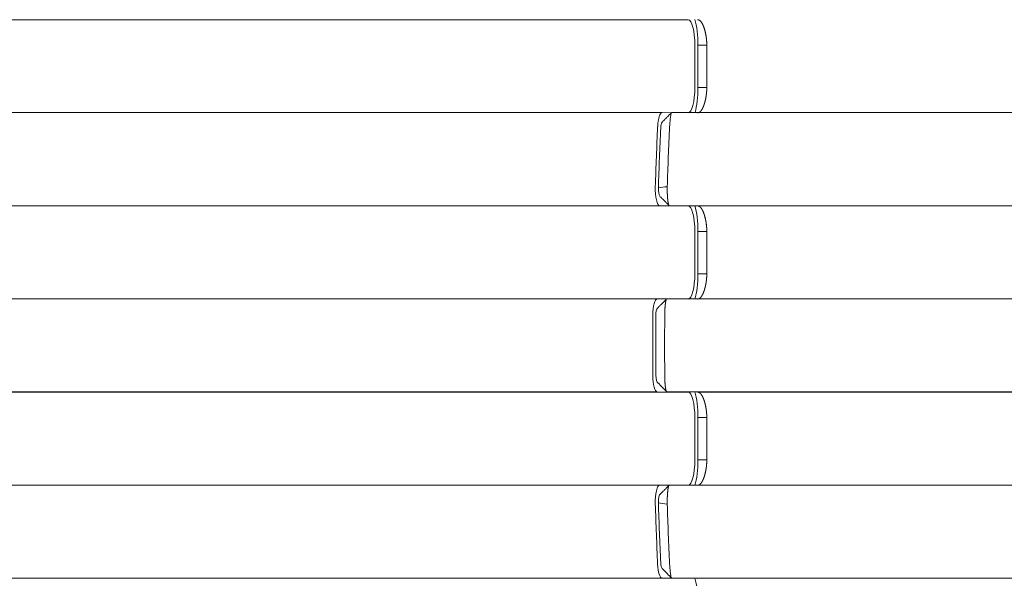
# Model space of a CAD drawing. Header units: millimetres. Extents: x 25069 to 61396, y 8621 to 21558.
# Tile 182 of 256: x 35815 to 35873, y 12414 to 12447. Entities that reach past the tile are written whole.
import ezdxf

# ---------------------------------------------------------------- set-up
doc = ezdxf.new("R2010")
doc.units = ezdxf.units.MM
doc.layers.add('10', color=7, linetype='Continuous')

msp = doc.modelspace()

# ---------------------------------------------------------------- linework, layer by layer
at = {"layer": '10', "color": 7, "linetype": 'Continuous', "lineweight": 18}
for p, q in [((35747.518, 12447.001), (35854.706, 12447.001)), ((35855.108, 12442.998), (35855.108, 12445.498)), ((35855.29, 12442.997), (35855.29, 12445.497)), ((35855.813, 12445.498), (35855.813, 12442.998)), ((35753.784, 12441.511), (35853.176, 12441.511)), ((35853.176, 12441.511), (35853.732, 12441.507)), ((35853.736, 12441.511), (35939.784, 12441.511)), ((35853.598, 12436.008), (35853.038, 12436.012)), ((35853.598, 12436.012), (35855.266, 12436.001)), ((35939.785, 12436.012), (35853.598, 12436.012)), ((35855.266, 12436.001), (35943.783, 12436.001)), ((35855.108, 12431.998), (35855.108, 12434.498)), ((35855.29, 12431.997), (35855.29, 12434.497)), ((35855.813, 12434.498), (35855.813, 12431.998)), ((35753.785, 12430.512), (35852.891, 12430.513)), ((35852.891, 12430.513), (35853.447, 12430.509)), ((35853.451, 12430.513), (35939.785, 12430.513)), ((35853.451, 12425.009), (35852.891, 12425.013)), ((35853.451, 12425.013), (35855.266, 12425.001)), ((35939.785, 12425.013), (35853.451, 12425.013)), ((35855.266, 12425.001), (35943.783, 12425.001)), ((35855.108, 12420.998), (35855.108, 12423.498)), ((35855.29, 12420.997), (35855.29, 12423.5)), ((35855.813, 12423.498), (35855.813, 12420.998)), ((35753.785, 12419.511), (35853.038, 12419.512)), ((35853.038, 12419.512), (35853.594, 12419.508)), ((35853.598, 12419.512), (35939.785, 12419.512)), ((35853.736, 12414.007), (35853.176, 12414.011)), ((35853.736, 12414.011), (35855.266, 12414.001)), ((35939.785, 12414.011), (35853.736, 12414.011))]:
    msp.add_line(p, q, dxfattribs=at)
at = {"layer": '10', "color": 7, "linetype": 'Continuous', "lineweight": 13}
for p, q in [((35746.816, 12435.998), (35854.729, 12435.998)), ((35853.021, 12436.014), (35753.785, 12436.013)), ((35746.784, 12424.998), (35854.729, 12424.998)), ((35852.876, 12425.014), (35753.785, 12425.014)), ((35853.162, 12414.012), (35753.785, 12414.012))]:
    msp.add_line(p, q, dxfattribs=at)
at = {"layer": '10', "color": 7, "linetype": 'Continuous', "lineweight": 18}
for centre, major_axis, ratio, start_param, end_param in [((35854.706, 12445.501), (-0.001, 1.5), 0.26776, 4.710546, 6.281342), ((35854.706, 12443.001), (-0.001, 1.5), 0.26776, 3.13975, 4.710546), ((35853.176, 12440.511), (0, 1), 0.26776, -0.001843, 1.399266), ((35873.101, 12427.634), (-0.038, 76.5), 0.26776, 1.399266, 1.446128), ((35871.9, 12427.588), (-0.034, 73.85), 0.258637, 1.393706, 1.441943), ((35853.038, 12437.012), (0, 1), 0.26776, 1.446128, 3.13975), ((35854.706, 12434.501), (-0.001, 1.5), 0.26776, 4.710546, 6.281342), ((35854.706, 12432.001), (-0.001, 1.5), 0.26776, 3.13975, 4.710546), ((35852.891, 12429.513), (0, 1), 0.26776, -0.001843, 1.545773), ((35873.101, 12427.634), (-0.038, 76.5), 0.26776, 1.545773, 1.592134), ((35871.861, 12427.641), (-0.034, 73.695), 0.258637, 1.545133, 1.592918), ((35852.891, 12426.013), (0, 1), 0.26776, 1.592134, 3.13975), ((35854.706, 12423.501), (-0.001, 1.5), 0.26776, 4.710546, 6.281342), ((35854.706, 12421.001), (-0.001, 1.5), 0.26776, 3.13975, 4.710546), ((35853.038, 12418.512), (0, 1), 0.26776, -0.001843, 1.691779), ((35871.9, 12427.695), (-0.034, 73.85), 0.258637, 1.696108, 1.744345), ((35873.101, 12427.634), (-0.038, 76.5), 0.26776, 1.691779, 1.738641), ((35853.176, 12415.011), (0, 1), 0.26776, 1.738641, 3.13975)]:
    msp.add_ellipse(centre, major_axis=major_axis, ratio=ratio, start_param=start_param, end_param=end_param, dxfattribs=at)
for points, degree in [([(35855.29, 12445.497), (35855.294, 12446.08), (35855.221, 12446.631), (35855.108, 12447.014)], 3), ([(35855.29, 12445.497), (35855.813, 12445.498)], 1), ([(35855.12, 12441.525), (35855.226, 12441.904), (35855.294, 12442.436), (35855.29, 12442.997)], 3), ([(35855.29, 12442.997), (35855.464, 12442.998), (35855.639, 12442.998), (35855.813, 12442.998)], 3), ([(35853.714, 12441.493), (35853.177, 12440.95)], 1), ([(35853.092, 12440.589), (35853.099, 12440.759), (35853.134, 12440.901), (35853.178, 12440.951)], 3), ([(35853.616, 12440.681), (35853.562, 12439.504), (35853.516, 12438.322), (35853.476, 12437.136)], 3), ([(35853.036, 12436.576), (35852.983, 12436.645), (35852.944, 12436.856), (35852.953, 12437.068)], 3), ([(35852.954, 12437.068), (35853.127, 12437.091), (35853.301, 12437.113), (35853.476, 12437.136)], 3), ([(35853.035, 12436.576), (35853.565, 12436.046)], 1), ([(35853.565, 12436.046), (35853.598, 12436.012)], 1), ([(35855.29, 12434.497), (35855.294, 12435.08), (35855.221, 12435.631), (35855.108, 12436.014)], 3), ([(35855.29, 12434.497), (35855.813, 12434.498)], 1), ([(35855.111, 12430.493), (35855.223, 12430.874), (35855.294, 12431.42), (35855.29, 12431.997)], 3), ([(35855.29, 12431.997), (35855.464, 12431.998), (35855.639, 12431.998), (35855.813, 12431.998)], 3), ([(35853.42, 12430.483), (35852.89, 12429.95)], 1), ([(35852.805, 12429.524), (35852.805, 12429.729), (35852.848, 12429.913), (35852.9, 12429.96)], 3), ([(35853.329, 12429.537), (35853.322, 12428.355), (35853.322, 12427.173), (35853.329, 12425.991)], 3), ([(35852.928, 12425.553), (35852.864, 12425.548), (35852.805, 12425.761), (35852.805, 12426.003)], 3), ([(35853.451, 12425.013), (35853.277, 12425.193), (35853.103, 12425.373), (35852.928, 12425.553)], 3), ([(35855.29, 12423.5), (35855.294, 12424.082), (35855.221, 12424.632), (35855.108, 12425.015)], 3), ([(35855.111, 12419.492), (35855.223, 12419.873), (35855.294, 12420.419), (35855.29, 12420.997)], 3), ([(35855.813, 12420.998), (35855.29, 12420.997)], 1), ([(35853.565, 12419.478), (35853.035, 12418.947)], 1), ([(35852.953, 12418.456), (35852.942, 12418.719), (35853.004, 12418.979), (35853.075, 12418.97)], 3), ([(35853.476, 12418.391), (35853.301, 12418.413), (35853.127, 12418.434), (35852.954, 12418.456)], 3), ([(35853.476, 12418.391), (35853.516, 12417.204), (35853.562, 12416.022), (35853.616, 12414.844)], 3), ([(35853.213, 12414.552), (35853.155, 12414.548), (35853.101, 12414.719), (35853.092, 12414.934)], 3), ([(35853.736, 12414.011), (35853.562, 12414.191), (35853.387, 12414.371), (35853.213, 12414.552)], 3), ([(35855.29, 12412.5), (35855.294, 12413.082), (35855.221, 12413.632), (35855.108, 12414.015)], 3)]:
    msp.add_open_spline(points, degree=degree, dxfattribs=at)
for points, knots in [([(35855.266, 12447.001), (35855.27, 12447.001), (35855.278, 12447.001), (35855.289, 12447), (35855.3, 12446.998), (35855.311, 12446.996), (35855.322, 12446.993), (35855.333, 12446.989), (35855.344, 12446.985), (35855.355, 12446.98), (35855.365, 12446.975), (35855.376, 12446.969), (35855.386, 12446.962), (35855.396, 12446.955), (35855.406, 12446.948), (35855.416, 12446.939), (35855.426, 12446.931), (35855.435, 12446.922), (35855.445, 12446.912), (35855.454, 12446.902), (35855.464, 12446.891), (35855.473, 12446.88), (35855.482, 12446.869), (35855.491, 12446.857), (35855.5, 12446.844), (35855.508, 12446.831), (35855.517, 12446.818), (35855.525, 12446.805), (35855.534, 12446.791), (35855.542, 12446.776), (35855.55, 12446.762), (35855.558, 12446.747), (35855.566, 12446.731), (35855.573, 12446.716), (35855.581, 12446.7), (35855.588, 12446.684), (35855.596, 12446.667), (35855.603, 12446.65), (35855.61, 12446.633), (35855.617, 12446.616), (35855.624, 12446.598), (35855.631, 12446.581), (35855.637, 12446.563), (35855.644, 12446.544), (35855.65, 12446.526), (35855.656, 12446.507), (35855.662, 12446.489), (35855.668, 12446.47), (35855.674, 12446.451), (35855.68, 12446.432), (35855.686, 12446.412), (35855.691, 12446.393), (35855.697, 12446.373), (35855.702, 12446.354), (35855.707, 12446.334), (35855.712, 12446.314), (35855.717, 12446.294), (35855.722, 12446.274), (35855.726, 12446.254), (35855.731, 12446.234), (35855.735, 12446.214), (35855.74, 12446.194), (35855.744, 12446.174), (35855.748, 12446.153), (35855.752, 12446.133), (35855.756, 12446.113), (35855.759, 12446.093), (35855.763, 12446.072), (35855.766, 12446.052), (35855.77, 12446.032), (35855.773, 12446.012), (35855.776, 12445.992), (35855.779, 12445.972), (35855.782, 12445.952), (35855.784, 12445.932), (35855.787, 12445.912), (35855.789, 12445.892), (35855.792, 12445.872), (35855.794, 12445.852), (35855.796, 12445.833), (35855.798, 12445.813), (35855.8, 12445.794), (35855.802, 12445.775), (35855.803, 12445.755), (35855.805, 12445.736), (35855.806, 12445.717), (35855.807, 12445.698), (35855.808, 12445.679), (35855.809, 12445.661), (35855.81, 12445.642), (35855.811, 12445.624), (35855.812, 12445.605), (35855.812, 12445.587), (35855.813, 12445.569), (35855.813, 12445.551), (35855.813, 12445.534), (35855.813, 12445.516), (35855.813, 12445.504), (35855.813, 12445.498)], [0, 0, 0, 0, 0.013847, 0.027618, 0.041315, 0.054938, 0.068486, 0.081959, 0.095357, 0.108682, 0.121931, 0.135107, 0.148208, 0.161235, 0.174187, 0.187066, 0.19987, 0.212601, 0.225257, 0.23784, 0.250349, 0.262784, 0.275145, 0.287433, 0.299648, 0.311788, 0.323856, 0.33585, 0.347771, 0.359619, 0.371394, 0.383096, 0.394724, 0.40628, 0.417764, 0.429174, 0.440513, 0.451778, 0.462971, 0.474092, 0.485141, 0.496118, 0.507023, 0.517855, 0.528616, 0.539306, 0.549924, 0.56047, 0.570945, 0.581349, 0.591681, 0.601943, 0.612134, 0.622254, 0.632303, 0.642282, 0.652191, 0.662029, 0.671798, 0.681496, 0.691124, 0.700683, 0.710173, 0.719593, 0.728944, 0.738226, 0.747439, 0.756583, 0.765659, 0.774666, 0.783606, 0.792477, 0.801281, 0.810017, 0.818685, 0.827287, 0.835821, 0.844289, 0.85269, 0.861025, 0.869293, 0.877496, 0.885634, 0.893705, 0.901712, 0.909654, 0.917531, 0.925344, 0.933093, 0.940778, 0.9484, 0.955958, 0.963454, 0.970887, 0.978258, 0.985567, 0.992814, 1, 1, 1, 1]), ([(35855.813, 12442.998), (35855.813, 12442.995), (35855.813, 12442.988), (35855.813, 12442.978), (35855.813, 12442.967), (35855.813, 12442.957), (35855.813, 12442.946), (35855.813, 12442.935), (35855.812, 12442.925), (35855.812, 12442.914), (35855.812, 12442.903), (35855.812, 12442.892), (35855.811, 12442.881), (35855.811, 12442.87), (35855.81, 12442.859), (35855.81, 12442.848), (35855.809, 12442.837), (35855.809, 12442.826), (35855.808, 12442.815), (35855.808, 12442.804), (35855.807, 12442.793), (35855.806, 12442.781), (35855.805, 12442.77), (35855.804, 12442.759), (35855.804, 12442.747), (35855.803, 12442.736), (35855.802, 12442.724), (35855.801, 12442.713), (35855.8, 12442.701), (35855.799, 12442.69), (35855.797, 12442.678), (35855.796, 12442.666), (35855.795, 12442.655), (35855.794, 12442.643), (35855.792, 12442.631), (35855.791, 12442.619), (35855.79, 12442.608), (35855.788, 12442.596), (35855.787, 12442.584), (35855.785, 12442.572), (35855.784, 12442.56), (35855.782, 12442.548), (35855.78, 12442.537), (35855.779, 12442.525), (35855.777, 12442.513), (35855.775, 12442.501), (35855.773, 12442.489), (35855.771, 12442.477), (35855.77, 12442.465), (35855.768, 12442.453), (35855.766, 12442.441), (35855.763, 12442.429), (35855.761, 12442.417), (35855.759, 12442.405), (35855.757, 12442.392), (35855.755, 12442.38), (35855.753, 12442.368), (35855.75, 12442.356), (35855.748, 12442.344), (35855.746, 12442.332), (35855.743, 12442.32), (35855.741, 12442.308), (35855.738, 12442.296), (35855.736, 12442.284), (35855.733, 12442.272), (35855.73, 12442.26), (35855.728, 12442.248), (35855.725, 12442.236), (35855.722, 12442.224), (35855.719, 12442.213), (35855.716, 12442.201), (35855.713, 12442.189), (35855.71, 12442.177), (35855.707, 12442.165), (35855.704, 12442.153), (35855.701, 12442.142), (35855.698, 12442.13), (35855.695, 12442.118), (35855.692, 12442.107), (35855.688, 12442.095), (35855.685, 12442.084), (35855.682, 12442.072), (35855.678, 12442.061), (35855.675, 12442.049), (35855.671, 12442.038), (35855.668, 12442.027), (35855.664, 12442.015), (35855.661, 12442.004), (35855.657, 12441.993), (35855.653, 12441.982), (35855.65, 12441.971), (35855.646, 12441.96), (35855.642, 12441.949), (35855.638, 12441.938), (35855.634, 12441.928), (35855.63, 12441.917), (35855.626, 12441.906), (35855.622, 12441.896), (35855.618, 12441.886), (35855.614, 12441.875), (35855.61, 12441.865), (35855.606, 12441.855), (35855.601, 12441.845), (35855.597, 12441.835), (35855.593, 12441.825), (35855.588, 12441.815), (35855.584, 12441.805), (35855.579, 12441.796), (35855.575, 12441.786), (35855.57, 12441.777), (35855.566, 12441.768), (35855.561, 12441.759), (35855.556, 12441.75), (35855.552, 12441.741), (35855.547, 12441.732), (35855.542, 12441.723), (35855.537, 12441.715), (35855.532, 12441.706), (35855.527, 12441.698), (35855.522, 12441.69), (35855.517, 12441.682), (35855.512, 12441.674), (35855.507, 12441.666), (35855.502, 12441.659), (35855.497, 12441.651), (35855.491, 12441.644), (35855.486, 12441.637), (35855.481, 12441.63), (35855.475, 12441.623), (35855.47, 12441.616), (35855.464, 12441.61), (35855.459, 12441.604), (35855.453, 12441.597), (35855.448, 12441.591), (35855.442, 12441.585), (35855.436, 12441.58), (35855.431, 12441.574), (35855.425, 12441.569), (35855.419, 12441.564), (35855.413, 12441.559), (35855.407, 12441.554), (35855.401, 12441.549), (35855.395, 12441.545), (35855.389, 12441.541), (35855.383, 12441.537), (35855.377, 12441.533), (35855.371, 12441.529), (35855.365, 12441.526), (35855.358, 12441.523), (35855.352, 12441.52), (35855.346, 12441.517), (35855.339, 12441.515), (35855.333, 12441.512), (35855.326, 12441.51), (35855.32, 12441.508), (35855.313, 12441.506), (35855.307, 12441.505), (35855.3, 12441.504), (35855.293, 12441.503), (35855.287, 12441.502), (35855.28, 12441.501), (35855.273, 12441.501), (35855.269, 12441.501), (35855.266, 12441.501)], [0, 0, 0, 0, 0.004278, 0.008577, 0.012898, 0.017241, 0.021605, 0.025992, 0.030401, 0.034832, 0.039285, 0.043761, 0.048259, 0.052779, 0.057322, 0.061887, 0.066475, 0.071086, 0.075719, 0.080375, 0.085054, 0.089756, 0.094481, 0.099229, 0.104, 0.108794, 0.113611, 0.118452, 0.123316, 0.128203, 0.133113, 0.138047, 0.143005, 0.147986, 0.15299, 0.158018, 0.16307, 0.168146, 0.173245, 0.178368, 0.183516, 0.188686, 0.193881, 0.1991, 0.204343, 0.20961, 0.214901, 0.220217, 0.225556, 0.23092, 0.236308, 0.24172, 0.247157, 0.252618, 0.258103, 0.263613, 0.269148, 0.274707, 0.28029, 0.285898, 0.291531, 0.297188, 0.30287, 0.308577, 0.314309, 0.320065, 0.325846, 0.331652, 0.337483, 0.343339, 0.34922, 0.355125, 0.361056, 0.367012, 0.372993, 0.378999, 0.38503, 0.391086, 0.397167, 0.403274, 0.409406, 0.415563, 0.421745, 0.427952, 0.434185, 0.440444, 0.446727, 0.453036, 0.459371, 0.46573, 0.472116, 0.478527, 0.484963, 0.491425, 0.497912, 0.504425, 0.510964, 0.517528, 0.524118, 0.530733, 0.537374, 0.544041, 0.550734, 0.557452, 0.564196, 0.570966, 0.577762, 0.584583, 0.591431, 0.598304, 0.605203, 0.612128, 0.619079, 0.626055, 0.633058, 0.640087, 0.647142, 0.654222, 0.661329, 0.668462, 0.67562, 0.682805, 0.690016, 0.697253, 0.704516, 0.711805, 0.719121, 0.726462, 0.73383, 0.741224, 0.748644, 0.75609, 0.763563, 0.771061, 0.778586, 0.786138, 0.793715, 0.801319, 0.808949, 0.816606, 0.824289, 0.831998, 0.839733, 0.847495, 0.855284, 0.863098, 0.87094, 0.878807, 0.886701, 0.894622, 0.902569, 0.910542, 0.918542, 0.926568, 0.934621, 0.942701, 0.950806, 0.958939, 0.967098, 0.975284, 0.983496, 0.991735, 1, 1, 1, 1]), ([(35853.736, 12441.511), (35853.731, 12441.511), (35853.726, 12441.506), (35853.716, 12441.486), (35853.711, 12441.471), (35853.7, 12441.431), (35853.695, 12441.406), (35853.685, 12441.348), (35853.68, 12441.314), (35853.67, 12441.239), (35853.665, 12441.197), (35853.655, 12441.108), (35853.65, 12441.06), (35853.64, 12440.958), (35853.635, 12440.905), (35853.625, 12440.795), (35853.62, 12440.739), (35853.615, 12440.681)], [0, 0, 0, 0, 0.125, 0.125, 0.25, 0.25, 0.375, 0.375, 0.5, 0.5, 0.625, 0.625, 0.75, 0.75, 0.875, 0.875, 1, 1, 1, 1]), ([(35853.476, 12437.136), (35853.476, 12437.133), (35853.476, 12437.127), (35853.476, 12437.117), (35853.475, 12437.108), (35853.475, 12437.099), (35853.475, 12437.089), (35853.475, 12437.08), (35853.475, 12437.07), (35853.475, 12437.061), (35853.475, 12437.051), (35853.475, 12437.041), (35853.475, 12437.031), (35853.475, 12437.022), (35853.475, 12437.012), (35853.475, 12437.002), (35853.475, 12436.992), (35853.475, 12436.982), (35853.475, 12436.972), (35853.475, 12436.961), (35853.476, 12436.951), (35853.476, 12436.941), (35853.476, 12436.931), (35853.476, 12436.92), (35853.476, 12436.91), (35853.476, 12436.899), (35853.477, 12436.889), (35853.477, 12436.878), (35853.477, 12436.868), (35853.478, 12436.857), (35853.478, 12436.847), (35853.478, 12436.836), (35853.478, 12436.825), (35853.479, 12436.815), (35853.479, 12436.804), (35853.48, 12436.793), (35853.48, 12436.782), (35853.48, 12436.771), (35853.481, 12436.76), (35853.481, 12436.75), (35853.482, 12436.739), (35853.482, 12436.728), (35853.483, 12436.717), (35853.483, 12436.706), (35853.484, 12436.695), (35853.484, 12436.684), (35853.485, 12436.673), (35853.485, 12436.662), (35853.486, 12436.651), (35853.487, 12436.64), (35853.487, 12436.629), (35853.488, 12436.618), (35853.489, 12436.607), (35853.489, 12436.596), (35853.49, 12436.585), (35853.491, 12436.574), (35853.491, 12436.563), (35853.492, 12436.552), (35853.493, 12436.541), (35853.494, 12436.53), (35853.495, 12436.52), (35853.495, 12436.509), (35853.496, 12436.498), (35853.497, 12436.487), (35853.498, 12436.476), (35853.499, 12436.466), (35853.5, 12436.455), (35853.501, 12436.445), (35853.502, 12436.434), (35853.502, 12436.424), (35853.503, 12436.413), (35853.504, 12436.403), (35853.505, 12436.392), (35853.506, 12436.382), (35853.507, 12436.372), (35853.509, 12436.362), (35853.51, 12436.352), (35853.511, 12436.342), (35853.512, 12436.332), (35853.513, 12436.322), (35853.514, 12436.312), (35853.515, 12436.303), (35853.516, 12436.293), (35853.518, 12436.284), (35853.519, 12436.274), (35853.52, 12436.265), (35853.521, 12436.256), (35853.522, 12436.247), (35853.524, 12436.238), (35853.525, 12436.229), (35853.526, 12436.221), (35853.528, 12436.212), (35853.529, 12436.204), (35853.53, 12436.195), (35853.532, 12436.187), (35853.533, 12436.179), (35853.534, 12436.171), (35853.536, 12436.163), (35853.537, 12436.156), (35853.539, 12436.148), (35853.54, 12436.141), (35853.542, 12436.134), (35853.543, 12436.127), (35853.545, 12436.12), (35853.546, 12436.114), (35853.548, 12436.107), (35853.549, 12436.101), (35853.551, 12436.095), (35853.552, 12436.089), (35853.554, 12436.083), (35853.556, 12436.078), (35853.557, 12436.072), (35853.559, 12436.067), (35853.561, 12436.062), (35853.562, 12436.058), (35853.564, 12436.053), (35853.566, 12436.049), (35853.568, 12436.045), (35853.569, 12436.041), (35853.571, 12436.037), (35853.573, 12436.034), (35853.575, 12436.031), (35853.577, 12436.028), (35853.578, 12436.025), (35853.58, 12436.022), (35853.582, 12436.02), (35853.584, 12436.018), (35853.586, 12436.017), (35853.588, 12436.015), (35853.59, 12436.014), (35853.592, 12436.013), (35853.594, 12436.012), (35853.596, 12436.012), (35853.597, 12436.012), (35853.598, 12436.012)], [0, 0, 0, 0, 0.00544, 0.010911, 0.016415, 0.021951, 0.027519, 0.033119, 0.038751, 0.044415, 0.050112, 0.055841, 0.061602, 0.067395, 0.073221, 0.079079, 0.084969, 0.090892, 0.096847, 0.102834, 0.108853, 0.114905, 0.12099, 0.127106, 0.133256, 0.139437, 0.145651, 0.151898, 0.158177, 0.164488, 0.170832, 0.177208, 0.183617, 0.190059, 0.196533, 0.20304, 0.209579, 0.216151, 0.222755, 0.229392, 0.236062, 0.242764, 0.249499, 0.256266, 0.263066, 0.269899, 0.276764, 0.283663, 0.290593, 0.297557, 0.304553, 0.311582, 0.318644, 0.325739, 0.332866, 0.340026, 0.347218, 0.354444, 0.361702, 0.368993, 0.376317, 0.383674, 0.391064, 0.398486, 0.405941, 0.413429, 0.42095, 0.428504, 0.43609, 0.44371, 0.451362, 0.459047, 0.466766, 0.474517, 0.482301, 0.490117, 0.497967, 0.50585, 0.513765, 0.521714, 0.529695, 0.53771, 0.545757, 0.553838, 0.561951, 0.570097, 0.578277, 0.586489, 0.594734, 0.603012, 0.611324, 0.619668, 0.628045, 0.636456, 0.644899, 0.653375, 0.661885, 0.670427, 0.679003, 0.687611, 0.696253, 0.704928, 0.713635, 0.722376, 0.73115, 0.739957, 0.748797, 0.75767, 0.766576, 0.775516, 0.784488, 0.793494, 0.802532, 0.811604, 0.820709, 0.829847, 0.839018, 0.848222, 0.85746, 0.86673, 0.876034, 0.885371, 0.894741, 0.904144, 0.91358, 0.92305, 0.932552, 0.942088, 0.951657, 0.961259, 0.970895, 0.980563, 0.990265, 1, 1, 1, 1]), ([(35855.266, 12436.001), (35855.27, 12436.001), (35855.278, 12436.001), (35855.289, 12436), (35855.3, 12435.998), (35855.311, 12435.996), (35855.322, 12435.993), (35855.333, 12435.989), (35855.344, 12435.985), (35855.355, 12435.98), (35855.365, 12435.975), (35855.376, 12435.969), (35855.386, 12435.962), (35855.396, 12435.955), (35855.406, 12435.948), (35855.416, 12435.939), (35855.426, 12435.931), (35855.435, 12435.922), (35855.445, 12435.912), (35855.454, 12435.902), (35855.464, 12435.891), (35855.473, 12435.88), (35855.482, 12435.869), (35855.491, 12435.857), (35855.5, 12435.844), (35855.508, 12435.831), (35855.517, 12435.818), (35855.525, 12435.805), (35855.534, 12435.791), (35855.542, 12435.776), (35855.55, 12435.762), (35855.558, 12435.747), (35855.566, 12435.731), (35855.573, 12435.716), (35855.581, 12435.7), (35855.588, 12435.684), (35855.596, 12435.667), (35855.603, 12435.65), (35855.61, 12435.633), (35855.617, 12435.616), (35855.624, 12435.598), (35855.631, 12435.581), (35855.637, 12435.563), (35855.644, 12435.544), (35855.65, 12435.526), (35855.656, 12435.507), (35855.663, 12435.489), (35855.669, 12435.47), (35855.674, 12435.451), (35855.68, 12435.432), (35855.686, 12435.412), (35855.691, 12435.393), (35855.697, 12435.373), (35855.702, 12435.354), (35855.707, 12435.334), (35855.712, 12435.314), (35855.717, 12435.294), (35855.722, 12435.274), (35855.726, 12435.254), (35855.731, 12435.234), (35855.735, 12435.214), (35855.74, 12435.194), (35855.744, 12435.174), (35855.748, 12435.153), (35855.752, 12435.133), (35855.756, 12435.113), (35855.759, 12435.093), (35855.763, 12435.072), (35855.766, 12435.052), (35855.77, 12435.032), (35855.773, 12435.012), (35855.776, 12434.992), (35855.779, 12434.972), (35855.782, 12434.952), (35855.784, 12434.932), (35855.787, 12434.912), (35855.789, 12434.892), (35855.792, 12434.872), (35855.794, 12434.852), (35855.796, 12434.833), (35855.798, 12434.813), (35855.8, 12434.794), (35855.802, 12434.775), (35855.803, 12434.755), (35855.805, 12434.736), (35855.806, 12434.717), (35855.807, 12434.698), (35855.808, 12434.679), (35855.809, 12434.661), (35855.81, 12434.642), (35855.811, 12434.624), (35855.812, 12434.605), (35855.812, 12434.587), (35855.813, 12434.569), (35855.813, 12434.551), (35855.813, 12434.534), (35855.813, 12434.516), (35855.813, 12434.504), (35855.813, 12434.498)], [0, 0, 0, 0, 0.013847, 0.027618, 0.041315, 0.054938, 0.068486, 0.081959, 0.095357, 0.108682, 0.121931, 0.135107, 0.148208, 0.161235, 0.174187, 0.187066, 0.19987, 0.212601, 0.225257, 0.23784, 0.250349, 0.262784, 0.275145, 0.287433, 0.299648, 0.311788, 0.323856, 0.33585, 0.347771, 0.359619, 0.371394, 0.383096, 0.394724, 0.40628, 0.417764, 0.429174, 0.440513, 0.451778, 0.462971, 0.474092, 0.485141, 0.496118, 0.507023, 0.517855, 0.528616, 0.539306, 0.549924, 0.56047, 0.570945, 0.581349, 0.591681, 0.601943, 0.612134, 0.622254, 0.632303, 0.642282, 0.652191, 0.662029, 0.671798, 0.681496, 0.691124, 0.700683, 0.710173, 0.719593, 0.728944, 0.738226, 0.747439, 0.756583, 0.765659, 0.774666, 0.783606, 0.792477, 0.801281, 0.810017, 0.818685, 0.827287, 0.835821, 0.844289, 0.85269, 0.861025, 0.869293, 0.877496, 0.885634, 0.893705, 0.901712, 0.909654, 0.917531, 0.925344, 0.933093, 0.940778, 0.9484, 0.955958, 0.963454, 0.970887, 0.978258, 0.985567, 0.992814, 1, 1, 1, 1]), ([(35855.813, 12431.998), (35855.813, 12431.995), (35855.813, 12431.988), (35855.813, 12431.978), (35855.813, 12431.967), (35855.813, 12431.957), (35855.813, 12431.946), (35855.813, 12431.935), (35855.812, 12431.925), (35855.812, 12431.914), (35855.812, 12431.903), (35855.812, 12431.892), (35855.811, 12431.881), (35855.811, 12431.87), (35855.81, 12431.859), (35855.81, 12431.848), (35855.809, 12431.837), (35855.809, 12431.826), (35855.808, 12431.815), (35855.808, 12431.804), (35855.807, 12431.793), (35855.806, 12431.781), (35855.805, 12431.77), (35855.805, 12431.759), (35855.804, 12431.747), (35855.803, 12431.736), (35855.802, 12431.724), (35855.801, 12431.713), (35855.8, 12431.701), (35855.799, 12431.69), (35855.797, 12431.678), (35855.796, 12431.666), (35855.795, 12431.655), (35855.794, 12431.643), (35855.792, 12431.631), (35855.791, 12431.619), (35855.79, 12431.608), (35855.788, 12431.596), (35855.787, 12431.584), (35855.785, 12431.572), (35855.784, 12431.56), (35855.782, 12431.548), (35855.78, 12431.537), (35855.779, 12431.525), (35855.777, 12431.513), (35855.775, 12431.501), (35855.773, 12431.489), (35855.771, 12431.477), (35855.77, 12431.465), (35855.768, 12431.453), (35855.766, 12431.441), (35855.764, 12431.429), (35855.761, 12431.417), (35855.759, 12431.405), (35855.757, 12431.393), (35855.755, 12431.38), (35855.753, 12431.368), (35855.75, 12431.356), (35855.748, 12431.344), (35855.746, 12431.332), (35855.743, 12431.32), (35855.741, 12431.308), (35855.738, 12431.296), (35855.736, 12431.284), (35855.733, 12431.272), (35855.73, 12431.26), (35855.728, 12431.248), (35855.725, 12431.236), (35855.722, 12431.224), (35855.719, 12431.213), (35855.716, 12431.201), (35855.713, 12431.189), (35855.71, 12431.177), (35855.707, 12431.165), (35855.704, 12431.153), (35855.701, 12431.142), (35855.698, 12431.13), (35855.695, 12431.118), (35855.692, 12431.107), (35855.688, 12431.095), (35855.685, 12431.084), (35855.682, 12431.072), (35855.678, 12431.061), (35855.675, 12431.049), (35855.672, 12431.038), (35855.668, 12431.027), (35855.664, 12431.015), (35855.661, 12431.004), (35855.657, 12430.993), (35855.653, 12430.982), (35855.65, 12430.971), (35855.646, 12430.96), (35855.642, 12430.949), (35855.638, 12430.938), (35855.634, 12430.928), (35855.63, 12430.917), (35855.626, 12430.906), (35855.622, 12430.896), (35855.618, 12430.886), (35855.614, 12430.875), (35855.61, 12430.865), (35855.606, 12430.855), (35855.601, 12430.845), (35855.597, 12430.835), (35855.593, 12430.825), (35855.588, 12430.815), (35855.584, 12430.806), (35855.579, 12430.796), (35855.575, 12430.786), (35855.57, 12430.777), (35855.566, 12430.768), (35855.561, 12430.759), (35855.556, 12430.75), (35855.552, 12430.741), (35855.547, 12430.732), (35855.542, 12430.723), (35855.537, 12430.715), (35855.532, 12430.706), (35855.527, 12430.698), (35855.522, 12430.69), (35855.517, 12430.682), (35855.512, 12430.674), (35855.507, 12430.666), (35855.502, 12430.659), (35855.497, 12430.651), (35855.491, 12430.644), (35855.486, 12430.637), (35855.481, 12430.63), (35855.475, 12430.623), (35855.47, 12430.616), (35855.464, 12430.61), (35855.459, 12430.604), (35855.453, 12430.597), (35855.448, 12430.591), (35855.442, 12430.585), (35855.436, 12430.58), (35855.431, 12430.574), (35855.425, 12430.569), (35855.419, 12430.564), (35855.413, 12430.559), (35855.407, 12430.554), (35855.401, 12430.55), (35855.395, 12430.545), (35855.389, 12430.541), (35855.383, 12430.537), (35855.377, 12430.533), (35855.371, 12430.529), (35855.365, 12430.526), (35855.358, 12430.523), (35855.352, 12430.52), (35855.346, 12430.517), (35855.339, 12430.515), (35855.333, 12430.512), (35855.327, 12430.51), (35855.32, 12430.508), (35855.313, 12430.506), (35855.307, 12430.505), (35855.3, 12430.504), (35855.293, 12430.503), (35855.287, 12430.502), (35855.28, 12430.501), (35855.273, 12430.501), (35855.269, 12430.501), (35855.266, 12430.501)], [0, 0, 0, 0, 0.004278, 0.008577, 0.012898, 0.017241, 0.021605, 0.025992, 0.030401, 0.034832, 0.039285, 0.043761, 0.048259, 0.052779, 0.057322, 0.061887, 0.066475, 0.071086, 0.075719, 0.080375, 0.085054, 0.089756, 0.094481, 0.099229, 0.104, 0.108794, 0.113611, 0.118452, 0.123316, 0.128203, 0.133113, 0.138047, 0.143005, 0.147986, 0.15299, 0.158018, 0.16307, 0.168146, 0.173245, 0.178368, 0.183516, 0.188686, 0.193881, 0.1991, 0.204343, 0.20961, 0.214901, 0.220217, 0.225556, 0.23092, 0.236308, 0.24172, 0.247157, 0.252618, 0.258103, 0.263613, 0.269148, 0.274707, 0.28029, 0.285898, 0.291531, 0.297188, 0.30287, 0.308577, 0.314309, 0.320065, 0.325846, 0.331652, 0.337483, 0.343339, 0.34922, 0.355125, 0.361056, 0.367012, 0.372993, 0.378999, 0.38503, 0.391086, 0.397167, 0.403274, 0.409406, 0.415563, 0.421745, 0.427952, 0.434185, 0.440444, 0.446727, 0.453036, 0.459371, 0.46573, 0.472116, 0.478527, 0.484963, 0.491425, 0.497912, 0.504425, 0.510964, 0.517528, 0.524118, 0.530733, 0.537374, 0.544041, 0.550734, 0.557452, 0.564196, 0.570966, 0.577762, 0.584583, 0.591431, 0.598304, 0.605203, 0.612128, 0.619079, 0.626055, 0.633058, 0.640087, 0.647142, 0.654222, 0.661329, 0.668462, 0.67562, 0.682805, 0.690016, 0.697253, 0.704516, 0.711805, 0.719121, 0.726462, 0.73383, 0.741224, 0.748644, 0.75609, 0.763563, 0.771061, 0.778586, 0.786138, 0.793715, 0.801319, 0.808949, 0.816606, 0.824289, 0.831998, 0.839733, 0.847495, 0.855284, 0.863098, 0.87094, 0.878807, 0.886701, 0.894622, 0.902569, 0.910542, 0.918542, 0.926568, 0.934621, 0.942701, 0.950806, 0.958939, 0.967098, 0.975284, 0.983496, 0.991735, 1, 1, 1, 1]), ([(35853.451, 12430.513), (35853.45, 12430.513), (35853.448, 12430.512), (35853.444, 12430.511), (35853.441, 12430.51), (35853.438, 12430.507), (35853.435, 12430.504), (35853.432, 12430.501), (35853.429, 12430.496), (35853.426, 12430.491), (35853.423, 12430.486), (35853.42, 12430.48), (35853.417, 12430.473), (35853.415, 12430.466), (35853.412, 12430.458), (35853.409, 12430.45), (35853.407, 12430.441), (35853.404, 12430.432), (35853.401, 12430.422), (35853.399, 12430.412), (35853.397, 12430.401), (35853.394, 12430.39), (35853.392, 12430.379), (35853.389, 12430.367), (35853.387, 12430.355), (35853.385, 12430.342), (35853.383, 12430.329), (35853.38, 12430.316), (35853.378, 12430.303), (35853.376, 12430.289), (35853.374, 12430.275), (35853.372, 12430.26), (35853.37, 12430.246), (35853.368, 12430.231), (35853.367, 12430.216), (35853.365, 12430.2), (35853.363, 12430.185), (35853.361, 12430.169), (35853.36, 12430.154), (35853.358, 12430.138), (35853.356, 12430.121), (35853.355, 12430.105), (35853.353, 12430.089), (35853.352, 12430.072), (35853.35, 12430.056), (35853.349, 12430.039), (35853.348, 12430.023), (35853.346, 12430.006), (35853.345, 12429.989), (35853.344, 12429.972), (35853.343, 12429.955), (35853.342, 12429.939), (35853.341, 12429.922), (35853.34, 12429.905), (35853.339, 12429.888), (35853.338, 12429.871), (35853.337, 12429.854), (35853.336, 12429.838), (35853.335, 12429.821), (35853.334, 12429.804), (35853.334, 12429.788), (35853.333, 12429.771), (35853.332, 12429.755), (35853.332, 12429.739), (35853.331, 12429.723), (35853.331, 12429.707), (35853.33, 12429.691), (35853.33, 12429.675), (35853.329, 12429.659), (35853.329, 12429.643), (35853.329, 12429.628), (35853.329, 12429.612), (35853.328, 12429.597), (35853.328, 12429.582), (35853.328, 12429.567), (35853.328, 12429.552), (35853.328, 12429.542), (35853.328, 12429.537)], [0, 0, 0, 0, 0.017255, 0.034404, 0.051446, 0.068382, 0.085211, 0.101934, 0.11855, 0.13506, 0.151463, 0.16776, 0.183951, 0.200035, 0.216013, 0.231885, 0.24765, 0.263309, 0.278862, 0.294309, 0.309649, 0.324883, 0.340011, 0.355032, 0.369948, 0.384757, 0.399461, 0.414058, 0.428549, 0.442934, 0.457213, 0.471386, 0.485453, 0.499414, 0.51327, 0.527019, 0.540662, 0.5542, 0.567632, 0.580958, 0.594178, 0.607293, 0.620302, 0.633205, 0.646002, 0.658694, 0.671281, 0.683761, 0.696137, 0.708407, 0.720571, 0.73263, 0.744584, 0.756433, 0.768176, 0.779814, 0.791347, 0.802774, 0.814097, 0.825315, 0.836427, 0.847435, 0.858338, 0.869136, 0.879829, 0.890418, 0.900902, 0.911281, 0.921556, 0.931726, 0.941792, 0.951754, 0.961611, 0.971365, 0.981014, 0.990559, 1, 1, 1, 1]), ([(35853.328, 12425.991), (35853.328, 12425.988), (35853.328, 12425.983), (35853.328, 12425.974), (35853.328, 12425.966), (35853.328, 12425.958), (35853.328, 12425.949), (35853.328, 12425.941), (35853.328, 12425.932), (35853.329, 12425.923), (35853.329, 12425.915), (35853.329, 12425.906), (35853.329, 12425.897), (35853.329, 12425.888), (35853.329, 12425.879), (35853.329, 12425.87), (35853.33, 12425.862), (35853.33, 12425.853), (35853.33, 12425.844), (35853.33, 12425.834), (35853.331, 12425.825), (35853.331, 12425.816), (35853.331, 12425.807), (35853.331, 12425.798), (35853.332, 12425.789), (35853.332, 12425.779), (35853.332, 12425.77), (35853.333, 12425.761), (35853.333, 12425.751), (35853.334, 12425.742), (35853.334, 12425.733), (35853.334, 12425.723), (35853.335, 12425.714), (35853.335, 12425.704), (35853.336, 12425.695), (35853.336, 12425.685), (35853.337, 12425.676), (35853.337, 12425.666), (35853.338, 12425.657), (35853.338, 12425.647), (35853.339, 12425.638), (35853.339, 12425.628), (35853.34, 12425.619), (35853.34, 12425.609), (35853.341, 12425.599), (35853.342, 12425.59), (35853.342, 12425.58), (35853.343, 12425.571), (35853.344, 12425.561), (35853.344, 12425.551), (35853.345, 12425.542), (35853.346, 12425.532), (35853.346, 12425.523), (35853.347, 12425.513), (35853.348, 12425.504), (35853.349, 12425.494), (35853.349, 12425.485), (35853.35, 12425.475), (35853.351, 12425.466), (35853.352, 12425.456), (35853.353, 12425.447), (35853.353, 12425.438), (35853.354, 12425.428), (35853.355, 12425.419), (35853.356, 12425.41), (35853.357, 12425.401), (35853.358, 12425.391), (35853.359, 12425.382), (35853.36, 12425.373), (35853.361, 12425.364), (35853.362, 12425.355), (35853.363, 12425.346), (35853.364, 12425.337), (35853.365, 12425.329), (35853.366, 12425.32), (35853.367, 12425.311), (35853.368, 12425.303), (35853.369, 12425.294), (35853.37, 12425.286), (35853.371, 12425.277), (35853.372, 12425.269), (35853.373, 12425.261), (35853.374, 12425.252), (35853.375, 12425.244), (35853.377, 12425.236), (35853.378, 12425.228), (35853.379, 12425.221), (35853.38, 12425.213), (35853.381, 12425.205), (35853.383, 12425.198), (35853.384, 12425.19), (35853.385, 12425.183), (35853.386, 12425.176), (35853.388, 12425.169), (35853.389, 12425.162), (35853.39, 12425.155), (35853.392, 12425.148), (35853.393, 12425.142), (35853.394, 12425.135), (35853.396, 12425.129), (35853.397, 12425.123), (35853.399, 12425.117), (35853.4, 12425.111), (35853.401, 12425.105), (35853.403, 12425.099), (35853.404, 12425.094), (35853.406, 12425.088), (35853.407, 12425.083), (35853.409, 12425.078), (35853.41, 12425.073), (35853.412, 12425.069), (35853.413, 12425.064), (35853.415, 12425.06), (35853.416, 12425.056), (35853.418, 12425.052), (35853.42, 12425.048), (35853.421, 12425.044), (35853.423, 12425.041), (35853.425, 12425.037), (35853.426, 12425.034), (35853.428, 12425.031), (35853.43, 12425.029), (35853.431, 12425.026), (35853.433, 12425.024), (35853.435, 12425.022), (35853.436, 12425.02), (35853.438, 12425.018), (35853.44, 12425.017), (35853.442, 12425.016), (35853.444, 12425.014), (35853.445, 12425.014), (35853.447, 12425.013), (35853.449, 12425.013), (35853.45, 12425.013), (35853.451, 12425.013)], [0, 0, 0, 0, 0.005352, 0.010737, 0.016155, 0.021607, 0.027093, 0.032613, 0.038166, 0.043752, 0.049372, 0.055026, 0.060714, 0.066435, 0.07219, 0.077979, 0.083801, 0.089658, 0.095547, 0.101471, 0.107429, 0.11342, 0.119445, 0.125504, 0.131596, 0.137723, 0.143883, 0.150077, 0.156305, 0.162567, 0.168862, 0.175192, 0.181555, 0.187953, 0.194384, 0.200849, 0.207348, 0.213881, 0.220448, 0.227049, 0.233684, 0.240353, 0.247056, 0.253793, 0.260564, 0.267368, 0.274207, 0.28108, 0.287987, 0.294928, 0.301903, 0.308912, 0.315955, 0.323032, 0.330143, 0.337288, 0.344467, 0.351681, 0.358928, 0.36621, 0.373525, 0.380875, 0.388259, 0.395677, 0.403129, 0.410615, 0.418136, 0.42569, 0.433279, 0.440902, 0.448559, 0.45625, 0.463975, 0.471735, 0.479528, 0.487356, 0.495218, 0.503114, 0.511045, 0.519009, 0.527008, 0.535041, 0.543108, 0.55121, 0.559346, 0.567516, 0.57572, 0.583958, 0.592231, 0.600538, 0.608879, 0.617254, 0.625664, 0.634108, 0.642586, 0.651098, 0.659645, 0.668226, 0.676841, 0.685491, 0.694175, 0.702893, 0.711645, 0.720432, 0.729253, 0.738109, 0.746998, 0.755922, 0.764881, 0.773873, 0.7829, 0.791961, 0.801057, 0.810187, 0.819351, 0.82855, 0.837783, 0.84705, 0.856352, 0.865688, 0.875058, 0.884463, 0.893902, 0.903375, 0.912883, 0.922425, 0.932002, 0.941613, 0.951258, 0.960938, 0.970652, 0.9804, 0.990183, 1, 1, 1, 1]), ([(35855.266, 12425.001), (35855.27, 12425.001), (35855.278, 12425.001), (35855.289, 12425), (35855.3, 12424.998), (35855.312, 12424.996), (35855.323, 12424.993), (35855.333, 12424.989), (35855.344, 12424.985), (35855.355, 12424.98), (35855.365, 12424.975), (35855.376, 12424.969), (35855.386, 12424.962), (35855.396, 12424.955), (35855.406, 12424.948), (35855.416, 12424.939), (35855.426, 12424.931), (35855.435, 12424.922), (35855.445, 12424.912), (35855.454, 12424.902), (35855.464, 12424.891), (35855.473, 12424.88), (35855.482, 12424.869), (35855.491, 12424.857), (35855.5, 12424.844), (35855.508, 12424.831), (35855.517, 12424.818), (35855.525, 12424.805), (35855.534, 12424.791), (35855.542, 12424.776), (35855.55, 12424.762), (35855.558, 12424.747), (35855.566, 12424.731), (35855.573, 12424.716), (35855.581, 12424.7), (35855.588, 12424.684), (35855.596, 12424.667), (35855.603, 12424.65), (35855.61, 12424.633), (35855.617, 12424.616), (35855.624, 12424.598), (35855.631, 12424.581), (35855.637, 12424.563), (35855.644, 12424.544), (35855.65, 12424.526), (35855.656, 12424.507), (35855.663, 12424.489), (35855.669, 12424.47), (35855.674, 12424.451), (35855.68, 12424.432), (35855.686, 12424.412), (35855.691, 12424.393), (35855.697, 12424.373), (35855.702, 12424.354), (35855.707, 12424.334), (35855.712, 12424.314), (35855.717, 12424.294), (35855.722, 12424.274), (35855.726, 12424.254), (35855.731, 12424.234), (35855.735, 12424.214), (35855.74, 12424.194), (35855.744, 12424.174), (35855.748, 12424.153), (35855.752, 12424.133), (35855.756, 12424.113), (35855.759, 12424.093), (35855.763, 12424.072), (35855.766, 12424.052), (35855.77, 12424.032), (35855.773, 12424.012), (35855.776, 12423.992), (35855.779, 12423.972), (35855.782, 12423.952), (35855.784, 12423.932), (35855.787, 12423.912), (35855.789, 12423.892), (35855.792, 12423.872), (35855.794, 12423.852), (35855.796, 12423.833), (35855.798, 12423.813), (35855.8, 12423.794), (35855.802, 12423.775), (35855.803, 12423.755), (35855.805, 12423.736), (35855.806, 12423.717), (35855.807, 12423.698), (35855.808, 12423.679), (35855.809, 12423.661), (35855.81, 12423.642), (35855.811, 12423.624), (35855.812, 12423.605), (35855.812, 12423.587), (35855.813, 12423.569), (35855.813, 12423.551), (35855.813, 12423.534), (35855.813, 12423.516), (35855.813, 12423.504), (35855.813, 12423.498)], [0, 0, 0, 0, 0.013847, 0.027618, 0.041315, 0.054938, 0.068486, 0.081959, 0.095357, 0.108682, 0.121931, 0.135107, 0.148208, 0.161235, 0.174187, 0.187066, 0.19987, 0.212601, 0.225257, 0.23784, 0.250349, 0.262784, 0.275145, 0.287433, 0.299648, 0.311788, 0.323856, 0.33585, 0.347771, 0.359619, 0.371394, 0.383096, 0.394724, 0.40628, 0.417764, 0.429174, 0.440513, 0.451778, 0.462971, 0.474092, 0.485141, 0.496118, 0.507023, 0.517855, 0.528616, 0.539306, 0.549924, 0.56047, 0.570945, 0.581349, 0.591681, 0.601943, 0.612134, 0.622254, 0.632303, 0.642282, 0.652191, 0.662029, 0.671798, 0.681496, 0.691124, 0.700683, 0.710173, 0.719593, 0.728944, 0.738226, 0.747439, 0.756583, 0.765659, 0.774666, 0.783606, 0.792477, 0.801281, 0.810017, 0.818685, 0.827287, 0.835821, 0.844289, 0.85269, 0.861025, 0.869293, 0.877496, 0.885634, 0.893705, 0.901712, 0.909654, 0.917531, 0.925344, 0.933093, 0.940778, 0.9484, 0.955958, 0.963454, 0.970887, 0.978258, 0.985567, 0.992814, 1, 1, 1, 1]), ([(35855.813, 12423.498), (35855.639, 12423.498), (35855.464, 12423.498), (35855.29, 12423.497), (35855.29, 12423.497), (35855.29, 12423.497)], [0, 0, 0, 0, 0.999945, 0.999945, 1, 1, 1, 1]), ([(35855.813, 12420.998), (35855.813, 12420.995), (35855.813, 12420.988), (35855.813, 12420.978), (35855.813, 12420.967), (35855.813, 12420.957), (35855.813, 12420.946), (35855.813, 12420.935), (35855.813, 12420.925), (35855.812, 12420.914), (35855.812, 12420.903), (35855.812, 12420.892), (35855.811, 12420.881), (35855.811, 12420.87), (35855.811, 12420.859), (35855.81, 12420.848), (35855.809, 12420.837), (35855.809, 12420.826), (35855.808, 12420.815), (35855.808, 12420.804), (35855.807, 12420.793), (35855.806, 12420.781), (35855.805, 12420.77), (35855.805, 12420.759), (35855.804, 12420.747), (35855.803, 12420.736), (35855.802, 12420.724), (35855.801, 12420.713), (35855.8, 12420.701), (35855.799, 12420.69), (35855.797, 12420.678), (35855.796, 12420.666), (35855.795, 12420.655), (35855.794, 12420.643), (35855.793, 12420.631), (35855.791, 12420.62), (35855.79, 12420.608), (35855.788, 12420.596), (35855.787, 12420.584), (35855.785, 12420.572), (35855.784, 12420.56), (35855.782, 12420.548), (35855.78, 12420.537), (35855.779, 12420.525), (35855.777, 12420.513), (35855.775, 12420.501), (35855.773, 12420.489), (35855.771, 12420.477), (35855.77, 12420.465), (35855.768, 12420.453), (35855.766, 12420.441), (35855.764, 12420.429), (35855.761, 12420.417), (35855.759, 12420.405), (35855.757, 12420.393), (35855.755, 12420.38), (35855.753, 12420.368), (35855.75, 12420.356), (35855.748, 12420.344), (35855.746, 12420.332), (35855.743, 12420.32), (35855.741, 12420.308), (35855.738, 12420.296), (35855.736, 12420.284), (35855.733, 12420.272), (35855.73, 12420.26), (35855.728, 12420.248), (35855.725, 12420.236), (35855.722, 12420.224), (35855.719, 12420.213), (35855.716, 12420.201), (35855.713, 12420.189), (35855.71, 12420.177), (35855.707, 12420.165), (35855.704, 12420.153), (35855.701, 12420.142), (35855.698, 12420.13), (35855.695, 12420.118), (35855.692, 12420.107), (35855.689, 12420.095), (35855.685, 12420.084), (35855.682, 12420.072), (35855.678, 12420.061), (35855.675, 12420.049), (35855.672, 12420.038), (35855.668, 12420.027), (35855.664, 12420.015), (35855.661, 12420.004), (35855.657, 12419.993), (35855.653, 12419.982), (35855.65, 12419.971), (35855.646, 12419.96), (35855.642, 12419.949), (35855.638, 12419.938), (35855.634, 12419.928), (35855.63, 12419.917), (35855.626, 12419.907), (35855.622, 12419.896), (35855.618, 12419.886), (35855.614, 12419.875), (35855.61, 12419.865), (35855.606, 12419.855), (35855.601, 12419.845), (35855.597, 12419.835), (35855.593, 12419.825), (35855.588, 12419.815), (35855.584, 12419.806), (35855.579, 12419.796), (35855.575, 12419.786), (35855.57, 12419.777), (35855.566, 12419.768), (35855.561, 12419.759), (35855.556, 12419.75), (35855.552, 12419.741), (35855.547, 12419.732), (35855.542, 12419.723), (35855.537, 12419.715), (35855.532, 12419.706), (35855.527, 12419.698), (35855.522, 12419.69), (35855.517, 12419.682), (35855.512, 12419.674), (35855.507, 12419.666), (35855.502, 12419.659), (35855.497, 12419.651), (35855.491, 12419.644), (35855.486, 12419.637), (35855.481, 12419.63), (35855.475, 12419.623), (35855.47, 12419.616), (35855.464, 12419.61), (35855.459, 12419.604), (35855.453, 12419.597), (35855.448, 12419.591), (35855.442, 12419.585), (35855.436, 12419.58), (35855.431, 12419.574), (35855.425, 12419.569), (35855.419, 12419.564), (35855.413, 12419.559), (35855.407, 12419.554), (35855.401, 12419.55), (35855.395, 12419.545), (35855.389, 12419.541), (35855.383, 12419.537), (35855.377, 12419.533), (35855.371, 12419.53), (35855.365, 12419.526), (35855.358, 12419.523), (35855.352, 12419.52), (35855.346, 12419.517), (35855.339, 12419.515), (35855.333, 12419.512), (35855.327, 12419.51), (35855.32, 12419.508), (35855.313, 12419.506), (35855.307, 12419.505), (35855.3, 12419.504), (35855.294, 12419.503), (35855.287, 12419.502), (35855.28, 12419.501), (35855.273, 12419.501), (35855.269, 12419.501), (35855.266, 12419.501)], [0, 0, 0, 0, 0.004278, 0.008577, 0.012898, 0.017241, 0.021605, 0.025992, 0.030401, 0.034832, 0.039285, 0.043761, 0.048259, 0.052779, 0.057322, 0.061887, 0.066475, 0.071086, 0.075719, 0.080375, 0.085054, 0.089756, 0.094481, 0.099229, 0.104, 0.108794, 0.113611, 0.118452, 0.123316, 0.128203, 0.133113, 0.138047, 0.143005, 0.147986, 0.15299, 0.158018, 0.16307, 0.168146, 0.173245, 0.178368, 0.183516, 0.188686, 0.193881, 0.1991, 0.204343, 0.20961, 0.214901, 0.220217, 0.225556, 0.23092, 0.236308, 0.24172, 0.247157, 0.252618, 0.258103, 0.263613, 0.269148, 0.274707, 0.28029, 0.285898, 0.291531, 0.297188, 0.30287, 0.308577, 0.314309, 0.320065, 0.325846, 0.331652, 0.337483, 0.343339, 0.34922, 0.355125, 0.361056, 0.367012, 0.372993, 0.378999, 0.38503, 0.391086, 0.397167, 0.403274, 0.409406, 0.415563, 0.421745, 0.427952, 0.434185, 0.440444, 0.446727, 0.453036, 0.459371, 0.46573, 0.472116, 0.478527, 0.484963, 0.491425, 0.497912, 0.504425, 0.510964, 0.517528, 0.524118, 0.530733, 0.537374, 0.544041, 0.550734, 0.557452, 0.564196, 0.570966, 0.577762, 0.584583, 0.591431, 0.598304, 0.605203, 0.612128, 0.619079, 0.626055, 0.633058, 0.640087, 0.647142, 0.654222, 0.661329, 0.668462, 0.67562, 0.682805, 0.690016, 0.697253, 0.704516, 0.711805, 0.719121, 0.726462, 0.73383, 0.741224, 0.748644, 0.75609, 0.763563, 0.771061, 0.778586, 0.786138, 0.793715, 0.801319, 0.808949, 0.816606, 0.824289, 0.831998, 0.839733, 0.847495, 0.855284, 0.863098, 0.87094, 0.878807, 0.886701, 0.894622, 0.902569, 0.910542, 0.918542, 0.926568, 0.934621, 0.942701, 0.950806, 0.958939, 0.967098, 0.975284, 0.983496, 0.991735, 1, 1, 1, 1]), ([(35853.598, 12419.512), (35853.597, 12419.512), (35853.594, 12419.511), (35853.591, 12419.51), (35853.587, 12419.508), (35853.584, 12419.505), (35853.581, 12419.502), (35853.577, 12419.498), (35853.574, 12419.493), (35853.571, 12419.487), (35853.568, 12419.48), (35853.565, 12419.473), (35853.562, 12419.465), (35853.559, 12419.457), (35853.556, 12419.448), (35853.553, 12419.438), (35853.55, 12419.428), (35853.547, 12419.417), (35853.545, 12419.405), (35853.542, 12419.393), (35853.54, 12419.381), (35853.537, 12419.368), (35853.534, 12419.354), (35853.532, 12419.34), (35853.53, 12419.326), (35853.527, 12419.311), (35853.525, 12419.296), (35853.523, 12419.281), (35853.521, 12419.265), (35853.518, 12419.249), (35853.516, 12419.232), (35853.514, 12419.215), (35853.512, 12419.198), (35853.51, 12419.181), (35853.508, 12419.163), (35853.507, 12419.146), (35853.505, 12419.128), (35853.503, 12419.109), (35853.501, 12419.091), (35853.5, 12419.072), (35853.498, 12419.054), (35853.497, 12419.035), (35853.495, 12419.016), (35853.494, 12418.997), (35853.492, 12418.978), (35853.491, 12418.959), (35853.49, 12418.939), (35853.489, 12418.92), (35853.488, 12418.901), (35853.486, 12418.881), (35853.485, 12418.862), (35853.484, 12418.843), (35853.483, 12418.823), (35853.482, 12418.804), (35853.482, 12418.785), (35853.481, 12418.766), (35853.48, 12418.747), (35853.479, 12418.728), (35853.479, 12418.709), (35853.478, 12418.69), (35853.478, 12418.671), (35853.477, 12418.653), (35853.477, 12418.634), (35853.476, 12418.616), (35853.476, 12418.597), (35853.476, 12418.579), (35853.475, 12418.561), (35853.475, 12418.543), (35853.475, 12418.526), (35853.475, 12418.508), (35853.475, 12418.491), (35853.475, 12418.474), (35853.475, 12418.457), (35853.475, 12418.44), (35853.475, 12418.423), (35853.476, 12418.407), (35853.476, 12418.396), (35853.476, 12418.391)], [0, 0, 0, 0, 0.017111, 0.034119, 0.051025, 0.067828, 0.084528, 0.101125, 0.11762, 0.134012, 0.150301, 0.166487, 0.182571, 0.198553, 0.214432, 0.230208, 0.245882, 0.261453, 0.276922, 0.292288, 0.307552, 0.322713, 0.337772, 0.352729, 0.367584, 0.382336, 0.396986, 0.411533, 0.425979, 0.440322, 0.454563, 0.468702, 0.482739, 0.496674, 0.510507, 0.524238, 0.537867, 0.551394, 0.56482, 0.578143, 0.591365, 0.604485, 0.617503, 0.63042, 0.643235, 0.655949, 0.668561, 0.681071, 0.69348, 0.705788, 0.717994, 0.730099, 0.742103, 0.754006, 0.765808, 0.777508, 0.789108, 0.800607, 0.812005, 0.823302, 0.834498, 0.845594, 0.856589, 0.867483, 0.878277, 0.888971, 0.899564, 0.910057, 0.92045, 0.930743, 0.940936, 0.951029, 0.961023, 0.970916, 0.98071, 0.990405, 1, 1, 1, 1]), ([(35853.615, 12414.844), (35853.62, 12414.786), (35853.625, 12414.729), (35853.635, 12414.619), (35853.64, 12414.566), (35853.65, 12414.465), (35853.655, 12414.417), (35853.665, 12414.327), (35853.67, 12414.285), (35853.68, 12414.21), (35853.685, 12414.176), (35853.696, 12414.117), (35853.701, 12414.092), (35853.711, 12414.052), (35853.716, 12414.037), (35853.726, 12414.016), (35853.731, 12414.011), (35853.736, 12414.011)], [0, 0, 0, 0, 0.125, 0.125, 0.25, 0.25, 0.375, 0.375, 0.5, 0.5, 0.625, 0.625, 0.75, 0.75, 0.875, 0.875, 1, 1, 1, 1])]:
    msp.add_open_spline(points, degree=3, knots=knots, dxfattribs=at)

doc.saveas('drawing.dxf')
